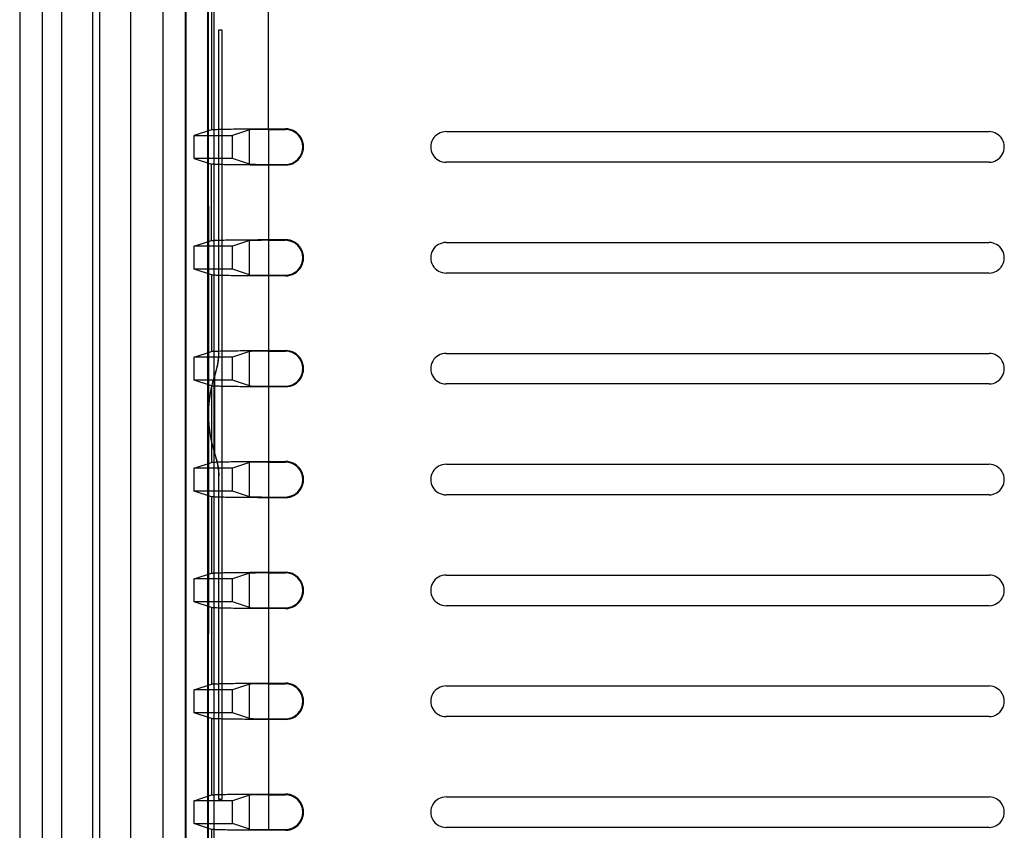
# Model space of a CAD drawing. Header units: inches. Extents: x 0 to 39, y 0 to 27.6.
# Tile 18 of 25: x 26.6 to 28.7, y 15 to 16.7. Entities that reach past the tile are written whole.
import ezdxf

# ---------------------------------------------------------------- set-up
doc = ezdxf.new("R2010")
doc.units = ezdxf.units.IN
doc.header["$LTSCALE"] = 2.143701
doc.header["$MEASUREMENT"] = 0
doc.layers.add('PRT0001-SHAPE', color=7, linetype='CONTINUOUS')

msp = doc.modelspace()

# ---------------------------------------------------------------- linework, layer by layer
at = {"layer": 'PRT0001-SHAPE', "color": 7, "linetype": 'CONTINUOUS'}
for p, q in [((26.630791, 18.571259), (26.630791, 13.177487)), ((26.676732, 18.474116), (26.676732, 13.274599)), ((26.717405, 13.492482), (26.717405, 18.256262)), ((26.780397, 18.256262), (26.780397, 13.492482)), ((26.796145, 13.492482), (26.796145, 18.256262)), ((26.859138, 18.256262), (26.859138, 13.492482)), ((26.926067, 13.531694), (26.926067, 18.217051)), ((26.971459, 18.171657), (26.971459, 13.577087)), ((26.972904, 18.170213), (26.972904, 13.57854)), ((27.018321, 13.577262), (27.018318, 18.171402)), ((27.018575, 18.17197), (27.019259, 15.874372)), ((27.030649, 17.980671), (27.030649, 13.577435)), ((27.031165, 13.577836), (27.031165, 17.975505)), ((27.025429, 16.957055), (27.025429, 16.460966)), ((27.143375, 16.46292), (27.143377, 16.957049)), ((27.040981, 16.665954), (27.040566, 16.666992)), ((27.04068, 15.999353), (27.040572, 16.666992)), ((27.040572, 16.666992), (27.047213, 16.666992)), ((27.040981, 16.665954), (27.047213, 16.666992)), ((27.047213, 16.666992), (27.047213, 15.081752)), ((27.040976, 16.000477), (27.040981, 16.665954)), ((27.025429, 16.460966), (26.990029, 16.449175)), ((26.990029, 16.401931), (26.990029, 16.449175)), ((26.990029, 16.449175), (27.068877, 16.449175)), ((27.104061, 16.460894), (27.068877, 16.449175)), ((27.068877, 16.401931), (27.068877, 16.449175)), ((27.104061, 16.390213), (27.104061, 16.460894)), ((27.143368, 16.46292), (27.178035, 16.46292)), ((27.143377, 16.461545), (27.143377, 16.389562)), ((27.143377, 16.461545), (27.178035, 16.461545)), ((27.508744, 16.457049), (28.626854, 16.457049)), ((26.990029, 16.401931), (27.025429, 16.390141)), ((27.068877, 16.401931), (26.990029, 16.401931)), ((27.025429, 16.232619), (27.025429, 16.390141)), ((27.104061, 16.390213), (27.068877, 16.401931)), ((27.178035, 16.388187), (27.143371, 16.388187)), ((27.143373, 16.388187), (27.143374, 16.234573)), ((27.143377, 16.389562), (27.178035, 16.389562)), ((27.178035, 16.389562), (27.178035, 16.388187)), ((28.626854, 16.394057), (27.508744, 16.394057)), ((26.990029, 16.220829), (27.025429, 16.232619)), ((26.990029, 16.173585), (26.990029, 16.220829)), ((27.068877, 16.220829), (26.990029, 16.220829)), ((27.104061, 16.232547), (27.068877, 16.220829)), ((27.068877, 16.173585), (27.068877, 16.220829)), ((27.104061, 16.161866), (27.104061, 16.232547)), ((27.143367, 16.234573), (27.178035, 16.234573)), ((27.143377, 16.233199), (27.143377, 16.161215)), ((27.143377, 16.233199), (27.178035, 16.233199)), ((27.508744, 16.228703), (28.626854, 16.228703)), ((27.025429, 16.161795), (26.990029, 16.173585)), ((27.068877, 16.173585), (26.990029, 16.173585)), ((27.025429, 16.161794), (27.025429, 16.004273)), ((27.104061, 16.161866), (27.068877, 16.173585)), ((27.178035, 16.159841), (27.143371, 16.159841)), ((27.143373, 16.159841), (27.143374, 16.006227)), ((27.143377, 16.161215), (27.178035, 16.161215)), ((27.178035, 16.161215), (27.178035, 16.159841)), ((28.626854, 16.165711), (27.508744, 16.165711)), ((26.990029, 15.992482), (27.025429, 16.004273)), ((27.041151, 16.000476), (27.040799, 15.999351)), ((27.104061, 16.004201), (27.068877, 15.992482)), ((27.104061, 15.93352), (27.104061, 16.004201)), ((27.143367, 16.006227), (27.178035, 16.006227)), ((27.143377, 16.004852), (27.143377, 15.932869)), ((27.143377, 16.004852), (27.178035, 16.004852)), ((27.508744, 16.000356), (28.626854, 16.000356)), ((26.990029, 15.945238), (26.990029, 15.992482)), ((27.068877, 15.992482), (26.990029, 15.992482)), ((27.068877, 15.945238), (27.068877, 15.992482)), ((27.025429, 15.933448), (26.990029, 15.945238)), ((27.068877, 15.945238), (26.990029, 15.945238)), ((27.032708, 15.792013), (27.032708, 15.956732)), ((27.104061, 15.93352), (27.068877, 15.945238)), ((28.626854, 15.937364), (27.508744, 15.937364)), ((27.025429, 15.933448), (27.025429, 15.775926)), ((27.178035, 15.931494), (27.143371, 15.931494)), ((27.143373, 15.931494), (27.143374, 15.77788)), ((27.143377, 15.932869), (27.178035, 15.932869)), ((27.178035, 15.932869), (27.178035, 15.931494)), ((27.019259, 15.874372), (27.018578, 13.576869)), ((26.990029, 15.764136), (27.025429, 15.775926)), ((27.034465, 15.786544), (27.033918, 15.787782)), ((27.034425, 15.786655), (27.034465, 15.786544)), ((27.034459, 15.786564), (27.034432, 15.786638)), ((27.034459, 15.786564), (27.034566, 15.786265)), ((27.104061, 15.775854), (27.068877, 15.764136)), ((27.104061, 15.705173), (27.104061, 15.775854)), ((27.143367, 15.77788), (27.178035, 15.77788)), ((27.143377, 15.776506), (27.143377, 15.704522)), ((27.143377, 15.776506), (27.178035, 15.776506)), ((26.990029, 15.716892), (26.990029, 15.764136)), ((27.068877, 15.764136), (26.990029, 15.764136)), ((27.068877, 15.716892), (27.068877, 15.764136)), ((27.508744, 15.77201), (28.626854, 15.77201)), ((27.040572, 15.081752), (27.04066, 15.749391)), ((27.040799, 15.749393), (27.041151, 15.748268)), ((27.040981, 15.08279), (27.040976, 15.748267)), ((27.025429, 15.705102), (26.990029, 15.716892)), ((27.068877, 15.716892), (26.990029, 15.716892)), ((27.104061, 15.705173), (27.068877, 15.716892)), ((27.025429, 15.705102), (27.025429, 15.54758)), ((27.178035, 15.703148), (27.143371, 15.703148)), ((27.143373, 15.703148), (27.143374, 15.549534)), ((27.143377, 15.704522), (27.178035, 15.704522)), ((27.178035, 15.704522), (27.178035, 15.703148)), ((28.626854, 15.709018), (27.508744, 15.709018)), ((26.990029, 15.53579), (27.025429, 15.54758)), ((26.990029, 15.488545), (26.990029, 15.53579)), ((27.068877, 15.53579), (26.990029, 15.53579)), ((27.104061, 15.547508), (27.068877, 15.53579)), ((27.068877, 15.488545), (27.068877, 15.53579)), ((27.104061, 15.476827), (27.104061, 15.547508)), ((27.143367, 15.549534), (27.178035, 15.549534)), ((27.143377, 15.548159), (27.143377, 15.476176)), ((27.143377, 15.548159), (27.178035, 15.548159)), ((27.508744, 15.543664), (28.626854, 15.543664)), ((27.025429, 15.476755), (26.990029, 15.488545)), ((27.068877, 15.488545), (26.990029, 15.488545)), ((27.025429, 15.476755), (27.025429, 15.319233)), ((27.104061, 15.476827), (27.068877, 15.488545)), ((27.178035, 15.474801), (27.143371, 15.474801)), ((27.143373, 15.474801), (27.143374, 15.321187)), ((27.143377, 15.476176), (27.178035, 15.476176)), ((28.626854, 15.480671), (27.508744, 15.480671)), ((26.990029, 15.307443), (27.025429, 15.319233)), ((27.104061, 15.319162), (27.068877, 15.307443)), ((27.104061, 15.24848), (27.104061, 15.319162)), ((27.143367, 15.321187), (27.178035, 15.321187)), ((27.143377, 15.319813), (27.143377, 15.247829)), ((27.143377, 15.319813), (27.178035, 15.319813)), ((27.508744, 15.315317), (28.626854, 15.315317)), ((26.990029, 15.260199), (26.990029, 15.307443)), ((27.068877, 15.307443), (26.990029, 15.307443)), ((27.068877, 15.260199), (27.068877, 15.307443)), ((27.025429, 15.248409), (26.990029, 15.260199)), ((27.068877, 15.260199), (26.990029, 15.260199)), ((27.025429, 15.248409), (27.025429, 15.090887)), ((27.104061, 15.24848), (27.068877, 15.260199)), ((27.143377, 15.247829), (27.178035, 15.247829)), ((27.178035, 15.247829), (27.178035, 15.246455)), ((28.626854, 15.252325), (27.508744, 15.252325)), ((27.178035, 15.246455), (27.143371, 15.246455)), ((27.143373, 15.246455), (27.143374, 15.092841)), ((26.990029, 15.079097), (27.025429, 15.090887)), ((27.104061, 15.090815), (27.068877, 15.079097)), ((27.104061, 15.020134), (27.104061, 15.090815)), ((27.143367, 15.092841), (27.178035, 15.092841)), ((27.143377, 15.091466), (27.143377, 15.019483)), ((27.143377, 15.091466), (27.178035, 15.091466)), ((27.508744, 15.086971), (28.626854, 15.086971)), ((26.990029, 15.031853), (26.990029, 15.079097)), ((27.068877, 15.079097), (26.990029, 15.079097)), ((27.040566, 15.081752), (27.040981, 15.08279)), ((27.047213, 15.081752), (27.040572, 15.081752)), ((27.047213, 15.081752), (27.040981, 15.08279)), ((27.068877, 15.031853), (27.068877, 15.079097)), ((27.025429, 15.020062), (26.990029, 15.031853)), ((26.990029, 15.031853), (27.068877, 15.031853)), ((27.104061, 15.020134), (27.068877, 15.031853)), ((27.025429, 15.020062), (27.025429, 14.862541)), ((27.178035, 15.018108), (27.143371, 15.018108)), ((27.143377, 15.019483), (27.178035, 15.019483)), ((27.178035, 15.019483), (27.178035, 15.018108)), ((28.626854, 15.023979), (27.508744, 15.023979))]:
    msp.add_line(p, q, dxfattribs=at)
for centre, radius, start, end in [((27.178035, 16.425553), 0.037366, 269.999984, 90.000002), ((27.178035, 16.425553), 0.035992, 270, 90), ((27.508744, 16.425553), 0.031496, 89.999962, 270.000017), ((28.626854, 16.425553), 0.031496, 269.999959, 90.000313), ((27.178035, 16.197207), 0.037366, 269.999984, 90.000002), ((27.178035, 16.197207), 0.035992, 270, 90), ((27.508744, 16.197207), 0.031496, 89.999962, 270.000024), ((28.626854, 16.197207), 0.031496, 269.999959, 90.000313), ((27.178035, 15.96886), 0.037366, 269.999984, 90.000002), ((27.178035, 15.96886), 0.035992, 270, 90), ((27.508744, 15.96886), 0.031496, 89.999962, 270.000024), ((28.626854, 15.96886), 0.031496, 269.999959, 90.000313), ((27.280397, 15.874372), 0.261024, 160.366349, 199.245446), ((27.280397, 15.874372), 0.261024, 199.245446, 199.648322), ((27.178035, 15.740514), 0.037366, 269.999984, 90.000002), ((27.178035, 15.740514), 0.035992, 270, 90), ((27.508744, 15.740514), 0.031496, 89.999962, 270.000024), ((28.626854, 15.740514), 0.031496, 269.999959, 90.000313), ((27.178035, 15.512167), 0.037366, 269.999984, 90.000002), ((27.178035, 15.512167), 0.035992, 270, 90), ((27.508744, 15.512167), 0.031496, 89.999962, 270.000024), ((28.626854, 15.512167), 0.031496, 269.999959, 90.000313), ((27.178035, 15.283821), 0.037366, 269.999984, 90.000002), ((27.178035, 15.283821), 0.035992, 270, 90), ((27.508744, 15.283821), 0.031496, 89.999962, 270.000024), ((28.626854, 15.283821), 0.031496, 269.999959, 90.000313), ((27.178035, 15.055475), 0.037366, 269.999984, 90.000002), ((27.178035, 15.055475), 0.035992, 270, 90), ((27.508744, 15.055475), 0.031496, 89.999962, 270.000024), ((28.626854, 15.055475), 0.031496, 269.999959, 90.000313)]:
    msp.add_arc(centre, radius, start, end, dxfattribs=at)
for centre, start_param, end_param in [((27.143377, 16.460858), 1.57079633, 3.08923278), ((27.143377, 16.390249), -3.08923278, -1.57079633), ((27.143377, 16.232511), 1.57079633, 3.08923278), ((27.143377, 16.161902), -3.08923278, -1.57079633), ((27.143377, 16.004165), 1.57079633, 3.08923278), ((27.143377, 15.933556), -3.08923278, -1.57079633), ((27.143377, 15.775819), 1.57079633, 3.08923278), ((27.143377, 15.705209), -3.08923278, -1.57079633), ((27.143377, 15.547472), 1.57079633, 3.08923278), ((27.143377, 15.476863), -3.08923278, -1.57079633), ((27.143377, 15.319126), 1.57079633, 3.08923278), ((27.143377, 15.248516), -3.08923278, -1.57079633), ((27.143377, 15.090779), 1.57079633, 3.08923278), ((27.143377, 15.02017), -3.08923278, -1.57079633)]:
    msp.add_ellipse(centre, major_axis=(0.03937, 0), ratio=0.01745506, start_param=start_param, end_param=end_param, dxfattribs=at)
for points, knots in [([(27.025429, 16.460966), (27.026475, 16.461314), (27.030118, 16.46134), (27.037372, 16.461864), (27.048525, 16.462075), (27.063038, 16.462396), (27.080453, 16.462613), (27.10755, 16.462856), (27.128777, 16.46292), (27.143368, 16.46292)], [0, 0, 0, 0, 0.02803186, 0.09083535, 0.18625536, 0.3109171, 0.46025523, 0.62898638, 1, 1, 1, 1]), ([(27.143371, 16.388187), (27.12878, 16.388187), (27.107551, 16.38825), (27.080453, 16.388493), (27.063037, 16.388711), (27.048524, 16.389031), (27.037371, 16.389242), (27.030117, 16.389767), (27.026474, 16.389793), (27.025429, 16.390141)], [0, 0, 0, 0, 0.37102187, 0.53975734, 0.68909802, 0.81375978, 0.90917653, 0.9719729, 1, 1, 1, 1]), ([(27.025429, 16.232619), (27.026475, 16.232968), (27.030118, 16.232993), (27.037372, 16.233518), (27.048525, 16.233729), (27.063038, 16.234049), (27.080452, 16.234267), (27.107549, 16.23451), (27.128777, 16.234573), (27.143367, 16.234573)], [0, 0, 0, 0, 0.02803184, 0.09083526, 0.18625516, 0.31091679, 0.46025483, 0.62898598, 1, 1, 1, 1]), ([(27.143371, 16.159841), (27.12878, 16.159841), (27.107551, 16.159904), (27.080453, 16.160147), (27.063037, 16.160364), (27.048524, 16.160685), (27.037371, 16.160896), (27.030117, 16.16142), (27.026474, 16.161446), (27.025429, 16.161795)], [0, 0, 0, 0, 0.37102187, 0.53975734, 0.68909802, 0.81375978, 0.90917653, 0.9719729, 1, 1, 1, 1]), ([(27.025429, 16.004273), (27.026475, 16.004621), (27.030118, 16.004647), (27.037372, 16.005172), (27.048525, 16.005382), (27.063038, 16.005703), (27.080452, 16.00592), (27.107549, 16.006164), (27.128777, 16.006227), (27.143367, 16.006227)], [0, 0, 0, 0, 0.02803184, 0.09083526, 0.18625516, 0.31091679, 0.46025483, 0.62898598, 1, 1, 1, 1]), ([(27.033909, 15.960426), (27.035343, 15.964373), (27.037541, 15.972704), (27.040169, 15.985683), (27.040621, 15.994727), (27.04068, 15.999353)], [0, 0, 0, 0, 0.31761153, 0.65014857, 1, 1, 1, 1]), ([(27.03455, 15.962091), (27.034757, 15.962824), (27.035143, 15.964171), (27.035772, 15.966071), (27.036315, 15.967814), (27.036801, 15.969497), (27.037247, 15.971135), (27.037659, 15.972726), (27.038032, 15.974275), (27.038378, 15.975789), (27.038694, 15.977269), (27.038984, 15.978719), (27.039251, 15.980143), (27.039495, 15.981541), (27.039718, 15.982917), (27.039923, 15.984275), (27.040107, 15.985617), (27.040274, 15.986943), (27.040429, 15.988259), (27.040564, 15.989572), (27.040683, 15.990879), (27.040792, 15.992174), (27.040889, 15.993469), (27.040972, 15.994803), (27.041036, 15.996195), (27.041076, 15.997631), (27.041088, 15.999063), (27.041075, 16.000011), (27.041064, 16.000477)], [0, 0, 0, 0, 0.05837364, 0.10744944, 0.15350091, 0.19840613, 0.2418085, 0.2836651, 0.32446846, 0.36405986, 0.40272611, 0.44053766, 0.47749967, 0.51380472, 0.54941444, 0.58441983, 0.61913648, 0.65330566, 0.68690759, 0.7207635, 0.75452293, 0.78761402, 0.82044987, 0.85413685, 0.89011123, 0.9273343, 0.96425082, 1, 1, 1, 1]), ([(27.143371, 15.931494), (27.12878, 15.931494), (27.107551, 15.931557), (27.080453, 15.9318), (27.063037, 15.932018), (27.048524, 15.932338), (27.037371, 15.932549), (27.030117, 15.933074), (27.026474, 15.9331), (27.025429, 15.933448)], [0, 0, 0, 0, 0.37102187, 0.53975734, 0.68909802, 0.81375978, 0.90917653, 0.9719729, 1, 1, 1, 1]), ([(27.025429, 15.775926), (27.026475, 15.776275), (27.030118, 15.7763), (27.037372, 15.776825), (27.048525, 15.777036), (27.063038, 15.777357), (27.080452, 15.777574), (27.107549, 15.777817), (27.128777, 15.77788), (27.143367, 15.77788)], [0, 0, 0, 0, 0.02803184, 0.09083526, 0.18625516, 0.31091679, 0.46025483, 0.62898598, 1, 1, 1, 1]), ([(27.033915, 15.78832), (27.035424, 15.784169), (27.037638, 15.775606), (27.04023, 15.762618), (27.040603, 15.75379), (27.04066, 15.749391)], [0, 0, 0, 0, 0.33400904, 0.66731489, 1, 1, 1, 1]), ([(27.041064, 15.748267), (27.041082, 15.749304), (27.041092, 15.751248), (27.040984, 15.753793), (27.040851, 15.755852), (27.040702, 15.757654), (27.040523, 15.759652), (27.040285, 15.761743), (27.040047, 15.763578), (27.039845, 15.765003), (27.039645, 15.766277), (27.039401, 15.767766), (27.039061, 15.769642), (27.038606, 15.771939), (27.038129, 15.774058), (27.037715, 15.77579), (27.037377, 15.77711), (27.036967, 15.778637), (27.036429, 15.780599), (27.035551, 15.783262), (27.034966, 15.785319), (27.034607, 15.786557)], [0, 0, 0, 0, 0.07973238, 0.14944841, 0.19588245, 0.23842268, 0.2885165, 0.35014372, 0.40033347, 0.43080522, 0.46082687, 0.49949939, 0.54684466, 0.60748014, 0.67959066, 0.71393445, 0.7443643, 0.78439623, 0.83556748, 0.90082828, 1, 1, 1, 1]), ([(27.143371, 15.703148), (27.12878, 15.703148), (27.107551, 15.703211), (27.080453, 15.703454), (27.063037, 15.703671), (27.048524, 15.703992), (27.037371, 15.704203), (27.030117, 15.704727), (27.026474, 15.704753), (27.025429, 15.705102)], [0, 0, 0, 0, 0.37102187, 0.53975734, 0.68909802, 0.81375978, 0.90917653, 0.9719729, 1, 1, 1, 1]), ([(27.025429, 15.54758), (27.026475, 15.547928), (27.030118, 15.547954), (27.037372, 15.548479), (27.048525, 15.54869), (27.063038, 15.54901), (27.080452, 15.549227), (27.107549, 15.549471), (27.128777, 15.549534), (27.143367, 15.549534)], [0, 0, 0, 0, 0.02803184, 0.09083526, 0.18625516, 0.31091679, 0.46025483, 0.62898598, 1, 1, 1, 1]), ([(27.143371, 15.474801), (27.12878, 15.474801), (27.107551, 15.474864), (27.080453, 15.475108), (27.063037, 15.475325), (27.048524, 15.475645), (27.037371, 15.475856), (27.030117, 15.476381), (27.026474, 15.476407), (27.025429, 15.476755)], [0, 0, 0, 0, 0.37102187, 0.53975734, 0.68909802, 0.81375978, 0.90917653, 0.9719729, 1, 1, 1, 1]), ([(27.025429, 15.319233), (27.026475, 15.319582), (27.030118, 15.319607), (27.037372, 15.320132), (27.048525, 15.320343), (27.063038, 15.320664), (27.080452, 15.320881), (27.107549, 15.321124), (27.128777, 15.321187), (27.143367, 15.321187)], [0, 0, 0, 0, 0.02803184, 0.09083526, 0.18625516, 0.31091679, 0.46025483, 0.62898598, 1, 1, 1, 1]), ([(27.143371, 15.246455), (27.12878, 15.246455), (27.107551, 15.246518), (27.080453, 15.246761), (27.063037, 15.246978), (27.048524, 15.247299), (27.037371, 15.24751), (27.030117, 15.248035), (27.026474, 15.24806), (27.025429, 15.248409)], [0, 0, 0, 0, 0.37102187, 0.53975734, 0.68909802, 0.81375978, 0.90917653, 0.9719729, 1, 1, 1, 1]), ([(27.025429, 15.090887), (27.026475, 15.091235), (27.030118, 15.091261), (27.037372, 15.091786), (27.048525, 15.091997), (27.063038, 15.092317), (27.080452, 15.092535), (27.107549, 15.092778), (27.128777, 15.092841), (27.143367, 15.092841)], [0, 0, 0, 0, 0.02803184, 0.09083526, 0.18625516, 0.31091679, 0.46025483, 0.62898598, 1, 1, 1, 1]), ([(27.143371, 15.018108), (27.12878, 15.018108), (27.107551, 15.018171), (27.080453, 15.018415), (27.063037, 15.018632), (27.048524, 15.018953), (27.037371, 15.019163), (27.030117, 15.019688), (27.026474, 15.019714), (27.025429, 15.020062)], [0, 0, 0, 0, 0.37102187, 0.53975734, 0.68909802, 0.81375978, 0.90917653, 0.9719729, 1, 1, 1, 1])]:
    msp.add_open_spline(points, degree=3, knots=knots, dxfattribs=at)

doc.saveas('drawing.dxf')
